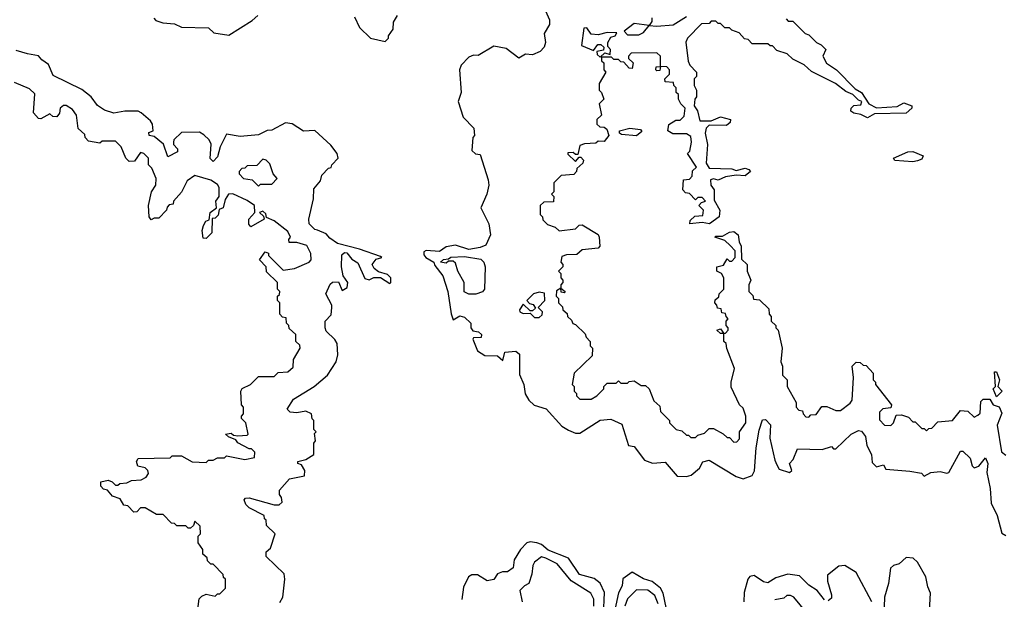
# Model space of a CAD drawing. Extents: x 2737310 to 2869991, y 870230 to 1012730.
# Tile 71 of 256: x 2816031 to 2820379, y 898465 to 901026. Entities that reach past the tile are written whole.
import ezdxf

# ---------------------------------------------------------------- set-up
doc = ezdxf.new("R2010")
doc.units = 0

msp = doc.modelspace()

# ---------------------------------------------------------------- linework, layer by layer
at = {"layer": '0CON02XD'}
for points in [[(2818341.7, 901091.7), (2818370, 901025), (2818370, 901005), (2818347.5, 900965), (2818352.5, 900925), (2818346.7, 900905), (2818330, 900885), (2818295, 900871.2), (2818265, 900873.3), (2818235, 900856.7), (2818179.5, 900899.5), (2818125, 900908.8), (2818055, 900867.5), (2818035, 900868.8), (2818015, 900861.2), (2817980, 900825), (2817973.8, 900805), (2817980, 900705), (2817967.5, 900665), (2817990, 900595), (2818037, 900547), (2818040, 900515), (2818032.5, 900505), (2818028.3, 900448.3), (2818043.3, 900433.3), (2818065, 900430), (2818099.3, 900319.3), (2818102.5, 900295), (2818093.3, 900255), (2818067.5, 900195), (2818103.3, 900125), (2818110, 900075), (2818089.3, 900030.7), (2818065, 900020), (2818015, 900011.2), (2817955, 900030), (2817915, 900023.3), (2817885, 900002.5), (2817826.1, 900006.1), (2817815, 900000), (2817815, 899987.5), (2817824.2, 899975), (2817860, 899955), (2817865, 899940), (2817900, 899895), (2817922, 899825), (2817936.4, 899726.4), (2817945, 899700), (2817975, 899717.5), (2817995, 899712.5), (2818022.5, 899685), (2818022.5, 899665), (2818031.7, 899651.7), (2818057, 899647), (2818070, 899635), (2818068.3, 899621.7), (2818035, 899620), (2818032.5, 899615), (2818053.2, 899563.2), (2818085, 899542), (2818141.7, 899541.7), (2818165, 899520), (2818173, 899557), (2818221.7, 899561.7), (2818238.3, 899548.3), (2818238.3, 899458.3), (2818257.5, 899415), (2818263, 899373), (2818280, 899345), (2818303, 899323), (2818356.4, 899306.4), (2818425, 899230), (2818455, 899212.5), (2818485, 899200), (2818505, 899200), (2818595, 899257.5), (2818641.7, 899261.7), (2818689.3, 899239.3), (2818720, 899145), (2818745, 899140), (2818790.7, 899080.7), (2818825, 899067.5), (2818881.7, 899071.7), (2818935, 899010), (2818975, 899007.5), (2818996.7, 899013.3), (2819032.5, 899045), (2819047, 899073), (2819075, 899080), (2819195, 899007.5), (2819225, 898997.5), (2819265, 899012.5), (2819276.4, 899033.6), (2819283.3, 899135), (2819297, 899213), (2819311.7, 899258.3), (2819325, 899260), (2819347, 899237), (2819343, 899177), (2819365, 899080), (2819375, 899060), (2819385, 899040), (2819430, 899025), (2819440, 899035), (2819430, 899065), (2819447, 899083), (2819465, 899130), (2819575, 899127.5), (2819615, 899140), (2819625, 899130), (2819635, 899130), (2819702.5, 899195), (2819735, 899211.2), (2819747.7, 899207.7), (2819766.2, 899185), (2819771.2, 899145), (2819792.5, 899105), (2819795, 899070), (2819815, 899050), (2819845, 899060), (2819855, 899040), (2819962.1, 899032.1), (2820012.5, 899022.5), (2820025, 899010), (2820054, 899026), (2820095, 899030.8), (2820125, 899022.5), (2820133.6, 899026.4), (2820185, 899120), (2820195, 899120), (2820228.3, 899088.3), (2820236.7, 899055), (2820245, 899046.7), (2820265.9, 899054.1), (2820295, 899090), (2820305.9, 899065.9), (2820301.2, 899025), (2820315.7, 898955.7), (2820320.8, 898890.8), (2820346.7, 898835), (2820368.3, 898758.3), (2820385, 898747.5)], [(2816623, 901033), (2816633, 901023), (2816663, 901013), (2816715, 901007.5), (2816745, 900992.5), (2816865, 900990), (2816888.3, 900968.3), (2816955, 900957.5), (2817058, 901022), (2817082.5, 901045)], [(2817509.3, 901039.3), (2817531.7, 900991.7), (2817580, 900945), (2817645, 900930), (2817660, 900945), (2817660, 900955), (2817680, 900985), (2817682.5, 901015), (2817700, 901045)], [(2818822.5, 901035), (2818821.7, 901018.3), (2818810, 901000), (2818845, 900997.5), (2818916.4, 901003.6), (2818975, 901040)], [(2819415, 901030), (2819425, 901020), (2819445, 901020), (2819500, 900965), (2819515, 900960), (2819550, 900925), (2819570, 900915), (2819590, 900895), (2819577.5, 900865), (2819593.6, 900833.6), (2819637.5, 900805), (2819720.7, 900720.7), (2819747.5, 900705), (2819780, 900655), (2819815, 900637.5), (2819905, 900642.5), (2819935, 900658.8), (2819970, 900645), (2819970, 900635), (2819945, 900612.5), (2819805, 900610), (2819775, 900592.5), (2819745, 900607.5), (2819715, 900612.5), (2819701.7, 900621.7), (2819702.5, 900635), (2819715, 900647.5), (2819745, 900650), (2819750, 900665), (2819735, 900670), (2819710, 900695), (2819679.3, 900709.3), (2819633.6, 900743.6), (2819527.5, 900797.5), (2819495, 900827.5), (2819445, 900852.5), (2819420, 900875), (2819375, 900890), (2819355, 900910), (2819345, 900910), (2819335, 900920), (2819265, 900920), (2819248.3, 900938.3), (2819231.7, 900941.7), (2819208.3, 900968.3), (2819175, 900980), (2819165, 900990), (2819145, 900990), (2819125, 901010), (2819115, 901010), (2819105, 901020), (2819085, 901020), (2819075, 901010), (2819041.7, 901008.3), (2818980, 900945), (2818972.5, 900927.5), (2818983, 900843), (2818990, 900825), (2819020, 900795), (2819020, 900775), (2819010, 900765), (2819010, 900735), (2819020, 900715), (2819020, 900685), (2819012.5, 900675), (2819010, 900645), (2819023.9, 900623.9), (2819035, 900580), (2819085, 900580), (2819125, 900597.5), (2819170, 900585), (2819168.3, 900571.7), (2819151.7, 900558.3), (2819075, 900560), (2819063, 900547), (2819057.5, 900525), (2819067.5, 900475), (2819063, 900393), (2819075, 900370), (2819175, 900367.5), (2819195, 900360), (2819235, 900370), (2819250, 900365), (2819257.5, 900355), (2819235, 900336.7), (2819195, 900340), (2819148.3, 900331.7), (2819115, 900317.5), (2819095, 900322.5), (2819081.7, 900318.3), (2819082.5, 900295), (2819097.5, 900275), (2819098.3, 900228.3), (2819122.5, 900185), (2819120, 900155), (2819076.4, 900123.6), (2819045, 900130), (2818990, 900125), (2818991.7, 900138.3), (2819011.7, 900158.3), (2819048.3, 900161.7), (2819050, 900185), (2819030, 900205), (2819041.7, 900218.3), (2819060, 900225), (2819045, 900240), (2819025, 900240), (2819015, 900230), (2818988.3, 900258.3), (2818971.7, 900261.7), (2818960, 900275), (2818961.7, 900318.3), (2818988.3, 900321.7), (2819000, 900335), (2819001.7, 900358.3), (2819020, 900375), (2818980, 900435), (2818990, 900445), (2818997.5, 900485), (2818995, 900510), (2818975, 900522.5), (2818915, 900522.5), (2818892.5, 900535), (2818897, 900563), (2818928.3, 900581.7), (2818947, 900583), (2818965, 900600), (2818970, 900635), (2818950, 900655), (2818940, 900675), (2818940, 900695), (2818930, 900705), (2818930, 900725), (2818920, 900735), (2818918.3, 900748.3), (2818881.7, 900751.7), (2818880, 900765), (2818890, 900775)], [(2818595, 900860), (2818615, 900880), (2818638.3, 900871.7), (2818640, 900895), (2818628.3, 900908.3), (2818627.5, 900925), (2818640.7, 900949.3), (2818660, 900955), (2818668.3, 900968.3), (2818625, 900970), (2818585, 900960), (2818555, 900962.5), (2818535, 900990), (2818521.7, 900988.3), (2818511.7, 900911.7), (2818565, 900890), (2818583.6, 900916.4), (2818597, 900917), (2818610, 900905), (2818608.3, 900891.7), (2818580, 900885), (2818581.7, 900871.7), (2818595, 900860)], [(2818765, 900960), (2818785, 900970), (2818810, 901000), (2818745, 901010), (2818700, 900975), (2818715, 900960), (2818765, 900960)], [(2817179.3, 898450.7), (2817192.5, 898475), (2817202.5, 898555), (2817198.3, 898578.3), (2817120, 898655), (2817120, 898675), (2817138.3, 898691.7), (2817160, 898755), (2817121.7, 898791.7), (2817120, 898815), (2817111.7, 898821.7), (2817110, 898835), (2817045, 898870), (2817030, 898885), (2817022.5, 898905), (2817028.3, 898911.7), (2817045, 898913.3), (2817155, 898882.5), (2817177, 898883), (2817190, 898895), (2817187.5, 898915), (2817178.3, 898928.3), (2817178.3, 898948.3), (2817223, 898997), (2817288.3, 899011.7), (2817290, 899035), (2817275, 899060), (2817260, 899065), (2817260, 899075), (2817295, 899082.5), (2817330, 899105), (2817330, 899155), (2817337.5, 899165), (2817332.5, 899197.5), (2817340, 899205), (2817330, 899215), (2817330, 899255), (2817323, 899263), (2817320, 899285), (2817295, 899296.7), (2817255, 899290), (2817225, 899292.5), (2817212.5, 899305), (2817240.5, 899349.5), (2817331.2, 899405), (2817390, 899455), (2817428.6, 899515), (2817435.8, 899545.8), (2817432.5, 899595), (2817423, 899613), (2817385, 899650), (2817380, 899665), (2817380, 899695), (2817407, 899723), (2817410, 899755), (2817410, 899765), (2817382.5, 899815), (2817401.7, 899858.3), (2817413, 899867), (2817438.3, 899868.3), (2817455, 899830), (2817477, 899843), (2817480, 899865), (2817460, 899895), (2817452.5, 899935), (2817453, 899987), (2817465, 899997.5), (2817475, 899996.7), (2817497.5, 899967.5), (2817525, 899952.5), (2817555, 899882.5), (2817575, 899876.7), (2817595, 899886.7), (2817625, 899887.5), (2817665, 899860), (2817670, 899865), (2817670, 899885), (2817655, 899900), (2817615, 899912.5), (2817597, 899927), (2817587.5, 899945), (2817605, 899967.5), (2817630, 899975), (2817625, 899980), (2817532.3, 900012.3), (2817435, 900037.5), (2817400.7, 900060.7), (2817385, 900080), (2817346.7, 900096.7), (2817335, 900100), (2817310, 900125), (2817307.5, 900145), (2817328.8, 900235), (2817330.7, 900279.3), (2817360, 900315), (2817365, 900340), (2817395, 900370), (2817406.4, 900373.6), (2817410, 900385), (2817437.5, 900415), (2817432.5, 900435), (2817405, 900472.5), (2817335, 900536.7), (2817285, 900533.8), (2817235, 900566.2), (2817205, 900570), (2817145, 900537.5), (2817123.6, 900536.4), (2817085, 900517.5), (2817005, 900510), (2816945, 900520), (2816916.7, 900465), (2816905, 900420), (2816885, 900400), (2816872.5, 900412.5), (2816876.4, 900476.4), (2816867.5, 900495), (2816845, 900517.5), (2816825, 900530), (2816745, 900527.5), (2816712.5, 900495), (2816710, 900485), (2816710, 900475), (2816727.5, 900455), (2816728.3, 900441.7), (2816685, 900420), (2816666.4, 900476.4), (2816625, 900510), (2816602.5, 900515), (2816601.7, 900528.3), (2816620, 900535), (2816617.5, 900565), (2816609.3, 900579.3), (2816567.5, 900615), (2816555, 900622.5), (2816495, 900622.5), (2816447, 900613), (2816406.4, 900626.4), (2816375, 900647.5), (2816347.5, 900685), (2816305, 900717.5), (2816179.5, 900779.5), (2816158.3, 900828.3), (2816128.3, 900848.3), (2816115, 900866.2), (2816065.8, 900875.8), (2816015, 900890)], [(2818890, 900775), (2818900, 900785), (2818900, 900805), (2818888.3, 900818.3), (2818860, 900820), (2818858.3, 900801.7), (2818845, 900800), (2818840, 900805), (2818841.7, 900818.3), (2818860, 900820), (2818860, 900865), (2818845, 900880), (2818731.7, 900878.3), (2818720, 900865), (2818720, 900855), (2818740, 900835), (2818735, 900810), (2818721.7, 900811.7), (2818698.3, 900838.3), (2818685, 900840), (2818675, 900850), (2818655, 900850), (2818645, 900860), (2818600, 900860), (2818600, 900845), (2818610, 900835), (2818610, 900805), (2818620, 900795), (2818590, 900745), (2818590, 900715), (2818600, 900705), (2818610, 900675), (2818590, 900655), (2818600, 900605), (2818580, 900585), (2818580, 900565), (2818593, 900553), (2818611.7, 900551.7), (2818623, 900543), (2818632.5, 900515), (2818611.7, 900488.3), (2818585, 900490), (2818575, 900480), (2818525, 900477.5), (2818505, 900470), (2818495, 900430), (2818485, 900430), (2818475, 900440), (2818451.7, 900438.3), (2818451.7, 900431.7), (2818485, 900400), (2818501.7, 900418.3), (2818508.3, 900418.3), (2818520, 900405), (2818518.3, 900391.7), (2818491.7, 900368.3), (2818490, 900355), (2818478.3, 900341.7), (2818421.7, 900338.3), (2818390, 900305), (2818390, 900265), (2818380, 900255), (2818390, 900245), (2818388.3, 900221.7), (2818345, 900220), (2818330, 900205), (2818330, 900165), (2818340, 900155), (2818341.7, 900141.7), (2818361.7, 900121.7), (2818395, 900110), (2818413, 900093), (2818485, 900102.5), (2818501.7, 900118.3), (2818515, 900120), (2818585, 900077.5), (2818590, 900065), (2818592.5, 900025), (2818585, 900017.5), (2818515, 900010), (2818491.7, 899988.3), (2818445, 899987.5), (2818425, 899980), (2818420, 899955), (2818430, 899945), (2818430, 899935), (2818410, 899915), (2818420, 899905), (2818420, 899885), (2818430, 899875), (2818430, 899865), (2818420, 899855), (2818420, 899840), (2818440, 899825), (2818435, 899820), (2818421.7, 899821.7), (2818420, 899840), (2818401.7, 899828.3), (2818400, 899805), (2818410, 899795), (2818410, 899775), (2818428.3, 899758.3), (2818430, 899745), (2818448.3, 899728.3), (2818450, 899715), (2818468.3, 899698.3), (2818473.6, 899683.6), (2818485, 899680), (2818528.3, 899638.3), (2818533, 899623), (2818550, 899605), (2818550, 899585), (2818560, 899575), (2818558.3, 899541.7), (2818480, 899465), (2818470, 899415), (2818480, 899405), (2818480, 899385), (2818490, 899375), (2818490, 899365), (2818505, 899350), (2818555, 899350), (2818580, 899365), (2818610, 899395), (2818610, 899405), (2818625, 899420), (2818665, 899420), (2818675, 899430), (2818685, 899420), (2818715, 899420), (2818721.7, 899428.3), (2818745, 899430), (2818775, 899410), (2818795, 899410), (2818810, 899395), (2818831.7, 899341.7), (2818858.3, 899318.3), (2818860, 899295), (2818900, 899255), (2818900, 899245), (2818930, 899215), (2818955, 899210), (2818975, 899190), (2818985, 899190), (2818995, 899180), (2819015, 899180), (2819025, 899190), (2819055, 899200), (2819075, 899220), (2819095, 899220), (2819137, 899197), (2819155, 899180), (2819165, 899180), (2819185, 899160), (2819198.3, 899161.7), (2819210, 899175), (2819210, 899205), (2819237.5, 899245), (2819237.5, 899275), (2819225, 899310), (2819210, 899325), (2819173, 899403), (2819172.5, 899425), (2819186.7, 899485), (2819153, 899573), (2819150, 899595), (2819140, 899605), (2819140, 899640), (2819125, 899640), (2819110, 899655), (2819125, 899660), (2819140, 899640), (2819148.3, 899641.7), (2819160, 899655), (2819160, 899665), (2819150, 899675), (2819150, 899695), (2819160, 899705), (2819150, 899715), (2819148.3, 899728.3), (2819131.7, 899731.7), (2819128.3, 899748.3), (2819111.7, 899751.7), (2819110, 899765), (2819100, 899775), (2819101.7, 899788.3), (2819118.3, 899801.7), (2819120, 899815), (2819140, 899835), (2819140, 899885), (2819130, 899905), (2819110, 899915), (2819110, 899935), (2819138.3, 899941.7), (2819155, 899970), (2819165, 899960), (2819175, 899960), (2819190, 899975), (2819190, 900005), (2819168.3, 900028.3), (2819145, 900050), (2819100, 900065), (2819105, 900070), (2819135, 900070), (2819165, 900087.5), (2819185, 900090), (2819203.3, 900075), (2819207.5, 900045), (2819217.5, 900025), (2819218.3, 899968.3), (2819243.3, 899945), (2819243.3, 899915), (2819260, 899875), (2819250, 899855), (2819250, 899825), (2819268.3, 899808.3), (2819271.7, 899791.7), (2819298.3, 899788.3), (2819338.3, 899748.3), (2819340, 899725), (2819350, 899715), (2819350, 899695), (2819370, 899675), (2819370, 899665), (2819380, 899655), (2819397.5, 899575), (2819392.5, 899515), (2819400, 899495), (2819400, 899455), (2819420, 899435), (2819420, 899405), (2819460, 899335), (2819460, 899315), (2819471.7, 899301.7), (2819488.3, 899298.3), (2819490, 899285), (2819501.7, 899271.7), (2819515, 899270), (2819525, 899280), (2819548.3, 899281.7), (2819573, 899317), (2819595, 899317.5), (2819635, 899300), (2819655, 899300), (2819698.3, 899331.7), (2819707.5, 899345), (2819712.5, 899445), (2819707.5, 899495), (2819725, 899512.5), (2819741.7, 899511.7), (2819755, 899500), (2819768.3, 899498.3), (2819800, 899465), (2819800, 899435), (2819810, 899425), (2819810, 899415), (2819880, 899325), (2819878.3, 899311.7), (2819843, 899307), (2819828.3, 899291.7), (2819828.3, 899258.3), (2819850, 899235), (2819877, 899233), (2819890, 899245), (2819901.7, 899278.3), (2819925, 899280), (2819955, 899270), (2819975, 899250), (2819985, 899250), (2820015, 899220), (2820025, 899220), (2820035, 899210), (2820045, 899220), (2820058.3, 899221.7), (2820085, 899250), (2820150, 899255), (2820185, 899300), (2820217, 899297), (2820245, 899270), (2820261.7, 899278.3), (2820271.7, 899288.3), (2820275, 899340), (2820285, 899350), (2820315, 899350), (2820330, 899325), (2820356.4, 899316.4), (2820368.3, 899288.3), (2820347.5, 899235), (2820366.4, 899116.4), (2820385, 899102.5)], [(2816818.3, 898421.7), (2816823, 898467), (2816835, 898480), (2816855, 898487.5), (2816895, 898480), (2816905, 898490), (2816915, 898490), (2816940, 898515), (2816940, 898555), (2816931.7, 898561.7), (2816930, 898575), (2816885, 898620), (2816875, 898620), (2816860, 898635), (2816858.3, 898648.3), (2816840, 898665), (2816840, 898685), (2816820, 898715), (2816820, 898745), (2816830, 898755), (2816828.3, 898788.3), (2816805, 898810), (2816798.3, 898791.7), (2816785, 898780), (2816775, 898780), (2816765, 898790), (2816725, 898790), (2816715, 898800), (2816701.7, 898801.7), (2816665, 898840), (2816635, 898840), (2816585, 898870), (2816565, 898870), (2816548.3, 898851.7), (2816535, 898850), (2816508.3, 898878.3), (2816491.7, 898881.7), (2816475, 898910), (2816441.7, 898921.7), (2816418.3, 898948.3), (2816401.7, 898951.7), (2816390, 898965), (2816390, 898985), (2816421.7, 898991.7), (2816440, 898985), (2816455, 898970), (2816465, 898970), (2816473, 898977), (2816505, 898980), (2816525, 898990), (2816567, 898993), (2816590, 899005), (2816599.3, 899020.7), (2816596.7, 899035), (2816585, 899046.7), (2816553.6, 899053.6), (2816547.5, 899075), (2816555, 899087.5), (2816695, 899090), (2816705, 899100), (2816745, 899100), (2816793, 899073), (2816855, 899070), (2816865, 899080), (2816885, 899080), (2816905, 899090), (2816935, 899090), (2816945, 899100), (2817025, 899082.5), (2817068.3, 899091.7), (2817070, 899115), (2817055, 899130), (2817045, 899130), (2816995, 899157.5), (2816985, 899170), (2816953, 899183), (2816940, 899195), (2816965, 899200), (2816975, 899190), (2816995, 899187.5), (2817035, 899190), (2817040, 899195), (2817030, 899245), (2817010, 899265), (2817010, 899275), (2817020, 899285), (2817020, 899315), (2817010, 899325), (2817007.5, 899385), (2817013.6, 899396.4), (2817050, 899415), (2817085, 899450), (2817155, 899450), (2817173, 899467), (2817215, 899470), (2817238.3, 899491.7), (2817240, 899525), (2817270, 899575), (2817268.3, 899588.3), (2817250, 899605), (2817250, 899635), (2817221.7, 899661.7), (2817220, 899675), (2817210, 899685), (2817208.3, 899708.3), (2817191.7, 899711.7), (2817180, 899725), (2817180, 899775), (2817170, 899785), (2817170, 899805), (2817178.3, 899811.7), (2817180, 899825), (2817170, 899835), (2817170, 899865), (2817121.7, 899911.7), (2817120, 899935), (2817090, 899965), (2817115, 900000), (2817130, 899995), (2817130, 899985), (2817195, 899920), (2817245, 899927.5), (2817310, 899955), (2817317.5, 899965), (2817317, 899993), (2817299.3, 900029.3), (2817255, 900042.5), (2817221.7, 900041.7), (2817220, 900055), (2817227.5, 900065), (2817215, 900090), (2817155, 900137.5), (2817121.7, 900151.7), (2817118.3, 900168.3), (2817105, 900180), (2817090, 900175), (2817108.3, 900158.3), (2817110, 900145), (2817051.7, 900111.7), (2817043, 900123), (2817042.5, 900145), (2817070, 900175), (2817067.5, 900205), (2817035, 900227.5), (2816973, 900257), (2816952.5, 900255), (2816938.3, 900231.7), (2816930, 900195), (2816911.7, 900188.3), (2816907, 900163), (2816895, 900150), (2816881.7, 900148.3), (2816880, 900085), (2816855, 900060), (2816841.7, 900061.7), (2816837.5, 900095), (2816843, 900117), (2816853.6, 900136.4), (2816868.3, 900141.7), (2816872.5, 900175), (2816900, 900195), (2816897.5, 900225), (2816912.5, 900245), (2816912.5, 900285), (2816905, 900297.5), (2816875, 900316.7), (2816805, 900337.5), (2816770, 900315), (2816746.1, 900263.9), (2816710, 900225), (2816708.3, 900211.7), (2816691.7, 900208.3), (2816681.7, 900198.3), (2816680, 900185), (2816645, 900150), (2816625, 900150), (2816611.7, 900141.7), (2816602.5, 900155), (2816600, 900205), (2816613.3, 900265), (2816632.5, 900295), (2816633.3, 900325), (2816615, 900370), (2816600, 900385), (2816600, 900415), (2816580, 900435), (2816565, 900440), (2816538.3, 900401.7), (2816515, 900400), (2816500, 900415), (2816480, 900465), (2816455, 900490), (2816395, 900490), (2816385, 900480), (2816335, 900490), (2816320, 900505), (2816318.3, 900518.3), (2816290, 900545), (2816282.5, 900605), (2816265, 900630), (2816237, 900647), (2816225, 900647.5), (2816210, 900635), (2816207, 900613), (2816195, 900597.5), (2816178.3, 900598.3), (2816165, 900610), (2816125, 900587.5), (2816115, 900590), (2816092.5, 900615), (2816098.3, 900698.3), (2816075, 900720), (2816008.3, 900748.3)], [(2818755, 900512.5), (2818688.3, 900518.3), (2818680, 900525), (2818680, 900535), (2818725, 900547.5), (2818771.7, 900541.7), (2818778.3, 900531.7), (2818755, 900512.5)], [(2819975, 900397.5), (2819895, 900403.8), (2819890, 900415), (2819952.5, 900442.5), (2819975, 900443.3), (2820020, 900425), (2820015, 900410), (2819995, 900402.5), (2819975, 900397.5)], [(2817085, 900290), (2817095, 900300), (2817145, 900300), (2817167.5, 900325), (2817150, 900345), (2817135, 900390), (2817120, 900405), (2817105, 900410), (2817078.3, 900381.7), (2817035, 900380), (2817025, 900370), (2817011.7, 900368.3), (2817000, 900355), (2817000, 900345), (2817020, 900325), (2817058.3, 900318.3), (2817085, 900290)], [(2818045, 899814), (2818014.1, 899814.1), (2817993.8, 899823.8), (2817994, 899865), (2817966, 899915), (2817955, 899950), (2817945, 899960), (2817925, 899960), (2817915, 899950), (2817890, 899955), (2817903, 899967), (2817925, 899970), (2817935, 899977.5), (2817995, 899980), (2818067.7, 899967.7), (2818080, 899955), (2818086.2, 899935), (2818083.8, 899835), (2818075, 899823.8), (2818045, 899814)], [(2818325, 899710), (2818338.3, 899721.7), (2818340, 899735), (2818320, 899755), (2818350, 899785), (2818348.3, 899818.3), (2818325, 899822.5), (2818300, 899815), (2818270, 899785), (2818281.7, 899771.7), (2818298.3, 899768.3), (2818308.3, 899751.7), (2818295, 899740), (2818285, 899740), (2818255, 899770), (2818237.5, 899745), (2818240, 899735), (2818255, 899727.5), (2818285, 899730), (2818305, 899710), (2818325, 899710)], [(2820345, 899360), (2820330, 899395), (2820340, 899405), (2820335, 899470), (2820345, 899470), (2820357.5, 899435), (2820350, 899405), (2820370, 899385), (2820345, 899360)], [(2818608.8, 898395), (2818614, 898495), (2818595, 898536.2), (2818567.6, 898557.6), (2818503.3, 898575), (2818455, 898647.5), (2818365, 898682.5), (2818335, 898707.5), (2818315, 898715.7), (2818285, 898720), (2818270, 898715), (2818242.5, 898685), (2818215, 898640), (2818210, 898605), (2818185, 898587.5), (2818162.5, 898587.5), (2818141.7, 898578.3), (2818125, 898552.5), (2818095, 898547.5), (2818053, 898573), (2818027, 898573), (2818012.5, 898565), (2817990.7, 898519.3), (2817983.8, 898465)], [(2818566.7, 898435), (2818566.4, 898466.4), (2818553, 898493), (2818466.7, 898546.7), (2818405, 898622.5), (2818355, 898646.7), (2818335, 898652.5), (2818305, 898630), (2818297.5, 898615), (2818293.3, 898576.7), (2818280, 898535), (2818260, 898525), (2818240, 898505), (2818250, 898455)], [(2820048.8, 898415), (2820053, 898493), (2820040.7, 898520.7), (2820032.5, 898565), (2819995, 898630), (2819977, 898647), (2819945, 898650), (2819915, 898622.5), (2819890, 898615), (2819876.4, 898603.6), (2819866.7, 898535), (2819849.2, 898475), (2819848.3, 898431.7)], [(2818885, 898430), (2818873.2, 898493.2), (2818861.2, 898515), (2818824.2, 898544.2), (2818785.7, 898555.7), (2818735, 898585.6), (2818694.4, 898555.6), (2818692, 898525), (2818675.9, 898494.1), (2818659.3, 898419.3)], [(2819793.8, 898455), (2819724.1, 898584.1), (2819675, 898614.2), (2819648.8, 898611.2), (2819598.3, 898571.7), (2819598, 898545), (2819616.2, 898485), (2819615, 898470), (2819601.7, 898458.3)], [(2819585, 898462.5), (2819552.5, 898505), (2819515, 898528), (2819475, 898568.6), (2819423.2, 898576.8), (2819370.3, 898559.7), (2819335, 898538), (2819315, 898543.3), (2819275, 898570), (2819255, 898566.7), (2819246.7, 898555), (2819230, 898495), (2819229.2, 898455)], [(2818850, 898445), (2818835, 898482.5), (2818805, 898506.2), (2818755, 898507.5), (2818715, 898467.5), (2818703.3, 898435)], [(2819533.6, 898373.6), (2819450, 898475), (2819435, 898482.5), (2819418.3, 898481.7), (2819405, 898470), (2819365, 898462.5)]]:
    msp.add_lwpolyline(points, dxfattribs=at)

doc.saveas('drawing.dxf')
